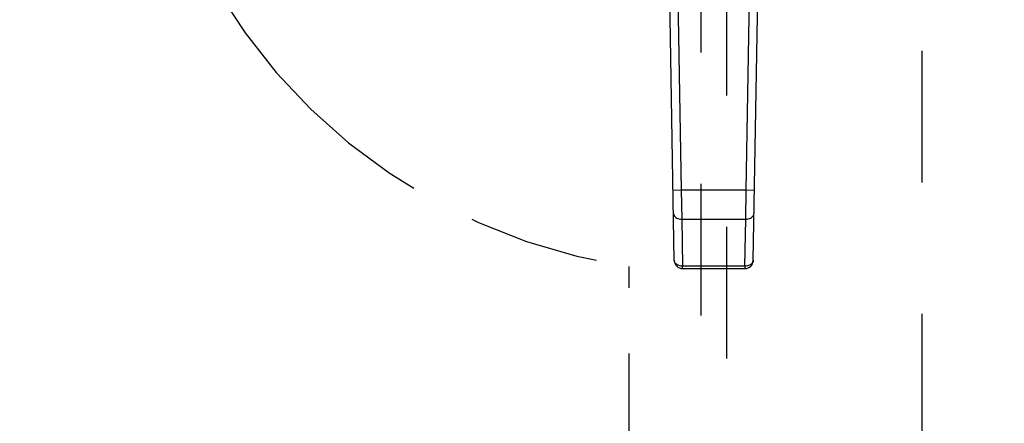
# Model space of a CAD drawing. Header units: inches. Extents: x 0 to 230, y 0 to 149.
# Tile 35 of 92: x 63.43 to 72.89, y 65.81 to 69.69. Entities that reach past the tile are written whole.
import ezdxf

# ---------------------------------------------------------------- set-up
doc = ezdxf.new("R2010")
doc.units = ezdxf.units.IN
doc.header["$LTSCALE"] = 12.635135
doc.header["$MEASUREMENT"] = 0
doc.linetypes.add('HIDDEN', pattern=[0.2, 0.1, -0.1])
doc.linetypes.add('PHANTOM', pattern=[0.8, 0.45, -0.05, 0.1, -0.05, 0.1, -0.05])
doc.layers.get('0').update_dxf_attribs({"linetype": 'CONTINUOUS'})
for name, color, linetype in [('AVAILABLE_DOOR_SPACE', 7, 'CONTINUOUS'), ('DEFAULT_2', 8, 'HIDDEN'), ('DIMENSIONS', 7, 'CONTINUOUS')]:
    doc.layers.add(name, color=color, linetype=linetype)
doc.styles.get("Standard").update_dxf_attribs({"font": 'arial.ttf'})
doc.dimstyles.new('DIMSTYLE_1', dxfattribs={"dimtxt": 1.013514, "dimasz": 1.351351, "dimexe": 0.09, "dimexo": 0.07, "dimgap": 0.0375, "dimtad": 0, "dimtih": 1, "dimtoh": 1, "dimzin": 4, "dimdsep": 46, "dimtxsty": 'Standard', "dimblk": '_FILLED', "dimblk1": '_FILLED', "dimblk2": '_FILLED', "dimcen": 0.09, "dimazin": 1, "dimtfac": 1, "dimtofl": 0, "dimtmove": 0, "dimatfit": 3, "dimldrblk": '_FILLED', "dimfxl": 1, "dimtolj": 1, "dimtzin": 4, "dimarcsym": 0})

# ---------------------------------------------------------------- blocks, each defined once
blk = doc.blocks.new('_FILLED')
at = {"color": 0, "linetype": 'ByBlock'}
blk.add_solid([(0, 0), (-1, 0.2), (-1, -0.2)], dxfattribs=at)
blk = doc.blocks.new('*D13')
at = {"layer": 'DIMENSIONS', "color": 2, "linetype": 'Continuous'}
for p, q in [((69.2811, 84.0253), (66.6874, 84.0253)), ((72.9061, 84.0253), (75.6088, 84.0253))]:
    blk.add_line(p, q, dxfattribs=at)
at = {"layer": 'DIMENSIONS', "color": 2, "linetype": 'Continuous', "xscale": 1.3513513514, "yscale": 1.3513513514, "zscale": 1.3513513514}
blk.add_blockref('_FILLED', (69.2811, 84.0253), dxfattribs=at)
at = {"layer": 'DIMENSIONS', "color": 2, "linetype": 'Continuous', "xscale": 1.3513513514, "yscale": 1.3513513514, "zscale": 1.3513513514, "rotation": 180}
blk.add_blockref('_FILLED', (72.9061, 84.0253), dxfattribs=at)
at = {"layer": 'DIMENSIONS', "color": 2, "linetype": 'Continuous', "insert": (66.1807, 84.5321), "char_height": 1.01351, "width": 2.754195, "attachment_point": 3, "line_spacing_factor": 0.9}
blk.add_mtext('3.63', dxfattribs=at)

msp = doc.modelspace()

# ---------------------------------------------------------------- linework, layer by layer
at = {"color": 7, "linetype": 'Continuous'}
for p, q in [((69.7151, 67.3763), (69.6429, 71.5156)), ((69.7216, 71.517), (69.7821, 68.0525)), ((70.4052, 68.0525), (70.4657, 71.517)), ((70.4721, 67.3763), (70.5444, 71.5156)), ((69.7821, 68.0525), (69.7033, 68.0511)), ((70.4052, 68.0525), (69.7821, 68.0525)), ((69.7821, 68.0525), (69.7859, 67.7741)), ((70.4013, 67.7741), (70.4052, 68.0525)), ((70.4839, 68.0511), (70.4052, 68.0525)), ((69.7859, 67.7741), (70.4013, 67.7741)), ((69.7859, 67.7741), (69.7938, 67.3219)), ((70.3934, 67.3219), (70.4013, 67.7741)), ((70.3934, 67.3219), (69.7938, 67.3219)), ((69.7938, 67.2989), (69.7938, 67.3219)), ((69.7938, 67.2989), (70.3934, 67.2989)), ((70.3934, 67.3219), (70.3934, 67.2989))]:
    msp.add_line(p, q, dxfattribs=at)
for points in [[(69.7072, 67.8284), (69.7083, 67.8198), (69.7113, 67.8115), (69.7159, 67.8038), (69.722, 67.7967), (69.7298, 67.7903), (69.739, 67.7847), (69.7495, 67.7801), (69.761, 67.7768), (69.7732, 67.7747), (69.7859, 67.7741)], [(70.4013, 67.7741), (70.4136, 67.7747), (70.4254, 67.7766), (70.4363, 67.7796), (70.4465, 67.7838), (70.4558, 67.7891), (70.4639, 67.7955), (70.4706, 67.8028), (70.4757, 67.8108), (70.4788, 67.8195), (70.48, 67.8284)], [(69.7938, 67.3219), (69.7816, 67.3225), (69.7697, 67.3244), (69.7584, 67.3276), (69.7479, 67.332), (69.7385, 67.3375), (69.7305, 67.344), (69.724, 67.3513), (69.7192, 67.3592), (69.7162, 67.3676), (69.7151, 67.3763)], [(70.4721, 67.3763), (70.471, 67.3676), (70.468, 67.3592), (70.4632, 67.3513), (70.4568, 67.344), (70.4487, 67.3375), (70.4394, 67.332), (70.4289, 67.3276), (70.4176, 67.3244), (70.4056, 67.3225), (70.3934, 67.3219)]]:
    msp.add_lwpolyline(points, dxfattribs=at)
for centre, start, end in [((69.7938, 67.3776), 181, 270), ((70.3934, 67.3776), 270, 359)]:
    msp.add_arc(centre, 0.0787, start, end, dxfattribs=at)
at = {"layer": 'AVAILABLE_DOOR_SPACE', "color": 4, "linetype": 'PHANTOM'}
msp.add_line((69.2811, 38.6857), (69.2811, 67.3205), dxfattribs=at)
msp.add_arc((70.0936, 72.8107), 5.55, 180, 261.58185, dxfattribs=at)
at = {"layer": 'DEFAULT_2', "color": 8, "linetype": 'HIDDEN'}
for p, q in [((72.0936, 107.2957), (72.0936, 38.3257)), ((69.9686, 70.64), (69.9686, 38.6382)), ((70.2186, 38.6382), (70.2186, 70.64))]:
    msp.add_line(p, q, dxfattribs=at)

# ---------------------------------------------------------------- dimensions: what is measured, and where the dimension line sits
at = {"layer": 'DIMENSIONS', "color": 2, "linetype": 'Continuous'}
dim = msp.add_linear_dim(base=(72.9061208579, 84.0253218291), p1=(69.2811208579, 106.9356976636), p2=(72.9061208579, 37.6646976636), dimstyle='DIMSTYLE_1', dxfattribs=at)
dim.commit()
dim.dimension.update_dxf_attribs({"geometry": '*D13', "text_midpoint": (64.8022537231, 84.0196718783), "dimtype": 160})

doc.saveas('drawing.dxf')
